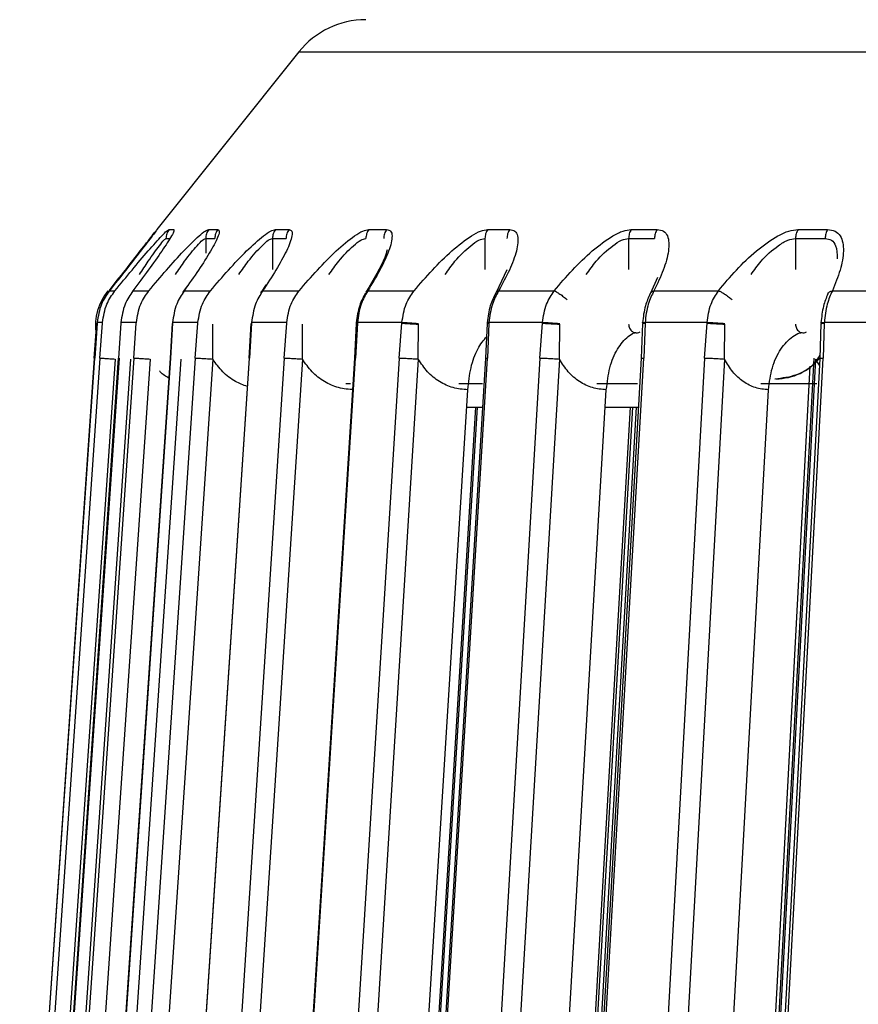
# Model space of a CAD drawing. Header units: millimetres. Extents: x -225 to 131, y -98 to 75.
# Tile 6 of 17: x -112 to -82, y 34 to 69. Entities that reach past the tile are written whole.
import ezdxf

# ---------------------------------------------------------------- set-up
doc = ezdxf.new("R2010")
doc.units = ezdxf.units.MM

msp = doc.modelspace()

# ---------------------------------------------------------------- linework, layer by layer
at = {"color": 7, "linetype": 'Continuous', "lineweight": 25}
for p, q in [((-101.901, 67.474), (-106.89, 61.237)), ((-106.887, 61.237), (-106.885, 61.237)), ((-106.46, 61.237), (-106.297, 61.237)), ((-105.067, 61.237), (-104.747, 61.237)), ((-102.723, 61.237), (-102.248, 61.237)), ((-99.449, 61.237), (-98.823, 61.237)), ((-95.274, 61.237), (-94.503, 61.237)), ((-90.236, 61.237), (-89.327, 61.237)), ((-84.38, 61.237), (-83.343, 61.237)), ((-105.175, 60.925), (-105.175, 60.406)), ((-102.829, 60.925), (-102.829, 59.839)), ((-95.371, 60.925), (-95.371, 59.839)), ((-90.328, 60.925), (-90.328, 59.839)), ((-84.467, 60.925), (-84.467, 59.839)), ((-94.6, 59.818), (-94.98, 59.029)), ((-89.316, 59.55), (-89.561, 59.005)), ((-108.554, 59.088), (-108.36, 59.088)), ((-107.731, 59.088), (-107.169, 59.088)), ((-105.828, 59.252), (-105.962, 59.061)), ((-105.933, 59.088), (-105.007, 59.088)), ((-103.062, 59.298), (-103.22, 59.054)), ((-103.175, 59.088), (-101.895, 59.088)), ((-99.483, 59.088), (-97.859, 59.088)), ((-94.89, 59.088), (-92.938, 59.088)), ((-89.438, 59.088), (-87.175, 59.088)), ((-83.176, 59.088), (-80.622, 59.088)), ((-109.086, 56.725), (-109.002, 57.948)), ((-108.986, 57.948), (-109.07, 56.725)), ((-108.984, 57.977), (-108.986, 57.948)), ((-108.797, 57.977), (-108.984, 57.977)), ((-108.886, 56.725), (-108.799, 57.948)), ((-108.799, 57.948), (-108.797, 57.977)), ((-108.153, 57.948), (-108.232, 56.725)), ((-108.151, 57.977), (-108.153, 57.948)), ((-107.609, 57.977), (-108.151, 57.977)), ((-107.701, 56.725), (-107.611, 57.948)), ((-107.611, 57.948), (-107.609, 57.977)), ((-106.352, 57.945), (-106.425, 56.724)), ((-106.34, 57.948), (-106.414, 56.725)), ((-106.338, 57.977), (-106.34, 57.948)), ((-105.447, 57.977), (-106.338, 57.977)), ((-105.54, 56.725), (-105.449, 57.948)), ((-105.449, 57.948), (-105.447, 57.977)), ((-104.928, 56.691), (-104.923, 57.913)), ((-103.589, 57.944), (-103.657, 56.724)), ((-103.564, 57.948), (-103.632, 56.725)), ((-103.562, 57.977), (-103.564, 57.948)), ((-102.329, 57.977), (-103.562, 57.977)), ((-102.424, 56.725), (-102.331, 57.948)), ((-102.331, 57.948), (-102.329, 57.977)), ((-101.781, 56.691), (-101.773, 57.913)), ((-99.892, 57.943), (-99.954, 56.723)), ((-99.85, 57.948), (-99.912, 56.725)), ((-99.848, 57.977), (-99.85, 57.948)), ((-98.285, 57.977), (-99.848, 57.977)), ((-98.379, 56.725), (-98.287, 57.948)), ((-98.287, 57.948), (-98.285, 57.977)), ((-97.711, 56.691), (-97.7, 57.913)), ((-95.295, 57.941), (-95.35, 56.721)), ((-95.232, 57.948), (-95.287, 56.725)), ((-95.23, 57.977), (-95.232, 57.948)), ((-93.35, 57.977), (-95.23, 57.977)), ((-93.444, 56.725), (-93.352, 57.948)), ((-93.352, 57.948), (-93.35, 57.977)), ((-92.757, 56.691), (-92.743, 57.913)), ((-89.84, 57.939), (-89.888, 56.719)), ((-89.751, 57.948), (-89.799, 56.725)), ((-89.75, 57.977), (-89.751, 57.948)), ((-87.57, 57.977), (-89.75, 57.977)), ((-87.663, 56.725), (-87.572, 57.948)), ((-87.572, 57.948), (-87.57, 57.977)), ((-86.963, 56.691), (-86.946, 57.913)), ((-83.575, 57.936), (-83.616, 56.717)), ((-83.458, 57.948), (-83.498, 56.725)), ((-83.456, 57.977), (-83.458, 57.948)), ((-80.998, 57.977), (-83.456, 57.977)), ((-109.086, 56.725), (-111.705, 18.872)), ((-111.688, 18.872), (-109.07, 56.725)), ((-108.886, 56.725), (-111.499, 18.872)), ((-108.353, 56.691), (-110.966, 18.837)), ((-110.832, 18.872), (-108.232, 56.725)), ((-110.399, 18.837), (-107.799, 56.691)), ((-107.701, 56.725), (-110.284, 18.872)), ((-107.126, 56.691), (-109.709, 18.837)), ((-108.971, 18.872), (-106.414, 56.725)), ((-108.593, 18.837), (-106.036, 56.691)), ((-105.54, 56.725), (-108.07, 18.872)), ((-104.928, 56.691), (-107.459, 18.837)), ((-106.124, 18.872), (-103.632, 56.725)), ((-102.424, 56.725), (-104.878, 18.872)), ((-101.781, 56.691), (-104.235, 18.837)), ((-102.315, 18.872), (-99.912, 56.725)), ((-98.379, 56.725), (-100.736, 18.872)), ((-97.711, 56.691), (-100.068, 18.837)), ((-97.58, 18.872), (-95.287, 56.725)), ((-93.444, 56.725), (-95.681, 18.872)), ((-92.757, 56.691), (-94.994, 18.837)), ((-91.962, 18.872), (-89.799, 56.725)), ((-87.663, 56.725), (-89.76, 18.872)), ((-86.963, 56.691), (-89.06, 18.837)), ((-83.831, 56.725), (-85.851, 18.872)), ((-83.767, 56.691), (-85.787, 18.837)), ((-85.51, 18.872), (-83.498, 56.725)), ((-83.628, 56.472), (-83.767, 56.691)), ((-100.251, 55.839), (-100.095, 55.839)), ((-96.284, 55.839), (-95.459, 55.839)), ((-91.44, 55.839), (-90.011, 55.839)), ((-85.691, 55.839), (-83.72, 55.839)), ((-98.782, 10.539), (-95.976, 55.614)), ((-93.992, 6.844), (-91.11, 55.614)), ((-88.298, 3.643), (-85.418, 55.614)), ((-95.644, 55), (-97.838, 18.872)), ((-96.014, 55), (-95.445, 55)), ((-90.192, 55), (-92.263, 18.872)), ((-90.059, 55), (-92.131, 18.837)), ((-91.146, 55), (-89.985, 55))]:
    msp.add_line(p, q, dxfattribs=at)
at = {"color": 7, "linetype": 'Continuous', "lineweight": 25, "flags": 128}
for points in [[(-108.213, 56.722), (-109.472, 38.387), (-110.812, 18.869)], [(-106.41, 56.722), (-107.649, 38.386), (-108.967, 18.868)], [(-103.647, 56.721), (-104.854, 38.386), (-106.138, 18.871)], [(-99.948, 56.72), (-101.112, 38.385), (-102.351, 18.87)], [(-95.347, 56.719), (-96.458, 38.384), (-97.64, 18.869)], [(-89.886, 56.718), (-90.934, 38.383), (-92.049, 18.867)], [(-83.615, 56.717), (-84.59, 38.381), (-85.627, 18.863)], [(-83.962, 56.443), (-84.926, 38.381), (-85.967, 18.863)], [(-95.702, 55), (-96.712, 38.384), (-97.897, 18.866)], [(-90.278, 55), (-91.23, 38.383), (-92.349, 18.864)]]:
    msp.add_lwpolyline(points, dxfattribs=at)
at = {"color": 7, "linetype": 'Continuous', "lineweight": 25}
for centre, radius, start, end in [((-99.558, 65.6), 3, 90, 141.3402), ((-107.048, 57.839), 2, 141.3402, 186.5618), ((-85.157, 58), 2, 270, 320.2318)]:
    msp.add_arc(centre, radius, start, end, dxfattribs=at)
for points in [[(-101.901, 67.474), (-101.806, 67.474), (-101.617, 67.474), (-100.092, 67.474), (-97.673, 67.474), (-94.295, 67.474), (-90.013, 67.474), (-84.864, 67.474), (-78.897, 67.474), (-72.171, 67.474), (-64.749, 67.474), (-56.704, 67.474), (-48.113, 67.474), (-39.058, 67.474), (-29.628, 67.474), (-19.912, 67.474), (-10.004, 67.474), (-3.335, 67.474), (0, 67.474)], [(-106.46, 61.237), (-106.492, 61.19), (-106.555, 61.095), (-106.564, 60.981), (-106.569, 60.925)], [(-105.067, 61.237), (-105.099, 61.19), (-105.161, 61.095), (-105.17, 60.981), (-105.175, 60.925)], [(-104.747, 61.237), (-104.778, 61.19), (-104.84, 61.095), (-104.849, 60.981), (-104.854, 60.925)], [(-102.723, 61.237), (-102.754, 61.19), (-102.814, 61.095), (-102.824, 60.981), (-102.829, 60.925)], [(-102.248, 61.237), (-102.278, 61.19), (-102.338, 61.095), (-102.348, 60.981), (-102.353, 60.925)], [(-99.449, 61.237), (-99.478, 61.19), (-99.537, 61.095), (-99.546, 60.981), (-99.551, 60.925)], [(-98.823, 61.237), (-98.852, 61.19), (-98.91, 61.095), (-98.92, 60.981), (-98.924, 60.925)], [(-95.274, 61.237), (-95.302, 61.19), (-95.358, 61.095), (-95.367, 60.981), (-95.371, 60.925)], [(-94.503, 61.237), (-94.531, 61.19), (-94.587, 61.095), (-94.595, 60.981), (-94.6, 60.925)], [(-90.236, 61.237), (-90.262, 61.19), (-90.316, 61.095), (-90.324, 60.981), (-90.328, 60.925)], [(-89.327, 61.237), (-89.354, 61.19), (-89.406, 61.095), (-89.415, 60.981), (-89.419, 60.925)], [(-84.38, 61.237), (-84.405, 61.19), (-84.455, 61.095), (-84.463, 60.981), (-84.467, 60.925)], [(-83.343, 61.237), (-83.367, 61.19), (-83.416, 61.095), (-83.424, 60.981), (-83.428, 60.925)], [(-105.175, 60.925), (-105.123, 60.925), (-105.019, 60.925), (-104.909, 60.925), (-104.854, 60.925)], [(-102.829, 60.925), (-102.751, 60.925), (-102.595, 60.925), (-102.434, 60.925), (-102.353, 60.925)], [(-90.328, 60.925), (-90.178, 60.925), (-89.878, 60.925), (-89.572, 60.925), (-89.419, 60.925)], [(-84.467, 60.925), (-84.295, 60.925), (-83.951, 60.925), (-83.602, 60.925), (-83.428, 60.925)]]:
    msp.add_open_spline(points, degree=3, dxfattribs=at)
for points, knots in [([(-108.569, 59.088), (-108.375, 59.334), (-107.986, 59.825), (-107.451, 60.508), (-107.102, 60.957), (-106.942, 61.164), (-106.928, 61.184), (-106.927, 61.185)], [0, 0, 0, 0, 0.281924, 0.563643, 0.845158, 0.990176, 1, 1, 1, 1]), ([(-106.885, 61.237), (-106.892, 61.226), (-106.907, 61.203), (-107.085, 60.968), (-107.444, 60.501), (-107.973, 59.824), (-108.36, 59.333), (-108.554, 59.088)], [0, 0, 0, 0, 0.122409, 0.251447, 0.501561, 0.751144, 1, 1, 1, 1]), ([(-108.36, 59.088), (-108.158, 59.334), (-107.754, 59.826), (-107.181, 60.504), (-106.765, 60.969), (-106.53, 61.203), (-106.483, 61.226), (-106.46, 61.237)], [0, 0, 0, 0, 0.249974, 0.499767, 0.749379, 0.877962, 1, 1, 1, 1]), ([(-106.297, 61.237), (-106.289, 61.226), (-106.273, 61.203), (-106.393, 60.968), (-106.696, 60.501), (-107.177, 59.824), (-107.547, 59.333), (-107.731, 59.088)], [0, 0, 0, 0, 0.122409, 0.251447, 0.501561, 0.751144, 1, 1, 1, 1]), ([(-107.169, 59.088), (-106.962, 59.334), (-106.548, 59.826), (-105.937, 60.504), (-105.471, 60.969), (-105.183, 61.203), (-105.105, 61.226), (-105.067, 61.237)], [0, 0, 0, 0, 0.249974, 0.499767, 0.749379, 0.877962, 1, 1, 1, 1]), ([(-104.747, 61.237), (-104.724, 61.226), (-104.676, 61.203), (-104.738, 60.968), (-104.981, 60.501), (-105.41, 59.824), (-105.759, 59.333), (-105.933, 59.088)], [0, 0, 0, 0, 0.122409, 0.251447, 0.501561, 0.751144, 1, 1, 1, 1]), ([(-105.007, 59.088), (-104.797, 59.334), (-104.376, 59.826), (-103.733, 60.504), (-103.222, 60.969), (-102.883, 61.203), (-102.775, 61.226), (-102.723, 61.237)], [0, 0, 0, 0, 0.249974, 0.499767, 0.749379, 0.877962, 1, 1, 1, 1]), ([(-102.248, 61.237), (-102.21, 61.226), (-102.132, 61.203), (-102.135, 60.968), (-102.315, 60.501), (-102.689, 59.824), (-103.013, 59.333), (-103.175, 59.088)], [0, 0, 0, 0, 0.122409, 0.251447, 0.501561, 0.751144, 1, 1, 1, 1]), ([(-101.895, 59.088), (-101.683, 59.334), (-101.259, 59.826), (-100.591, 60.504), (-100.038, 60.969), (-99.651, 61.203), (-99.515, 61.226), (-99.449, 61.237)], [0, 0, 0, 0, 0.249974, 0.499767, 0.749379, 0.877962, 1, 1, 1, 1]), ([(-98.823, 61.237), (-98.77, 61.226), (-98.662, 61.203), (-98.607, 60.968), (-98.723, 60.501), (-99.038, 59.824), (-99.335, 59.333), (-99.483, 59.088)], [0, 0, 0, 0, 0.122409, 0.251447, 0.501561, 0.751144, 1, 1, 1, 1]), ([(-97.859, 59.088), (-97.648, 59.334), (-97.225, 59.826), (-96.537, 60.504), (-95.948, 60.969), (-95.517, 61.203), (-95.353, 61.226), (-95.274, 61.237)], [0, 0, 0, 0, 0.2499742, 0.4997672, 0.749379, 0.8779624, 1, 1, 1, 1]), ([(-94.503, 61.237), (-94.436, 61.226), (-94.299, 61.203), (-94.185, 60.968), (-94.237, 60.501), (-94.49, 59.824), (-94.757, 59.333), (-94.89, 59.088)], [0, 0, 0, 0, 0.122409, 0.251447, 0.501561, 0.751144, 1, 1, 1, 1]), ([(-92.938, 59.088), (-92.729, 59.334), (-92.311, 59.826), (-91.609, 60.504), (-90.989, 60.969), (-90.518, 61.203), (-90.328, 61.226), (-90.236, 61.237)], [0, 0, 0, 0, 0.2499742, 0.4997672, 0.749379, 0.8779624, 1, 1, 1, 1]), ([(-89.327, 61.237), (-89.247, 61.226), (-89.083, 61.203), (-88.911, 60.968), (-88.897, 60.501), (-89.086, 59.824), (-89.321, 59.333), (-89.438, 59.088)], [0, 0, 0, 0, 0.122409, 0.251447, 0.501561, 0.751144, 1, 1, 1, 1]), ([(-87.175, 59.088), (-86.97, 59.334), (-86.561, 59.826), (-85.851, 60.504), (-85.206, 60.969), (-84.699, 61.203), (-84.485, 61.226), (-84.38, 61.237)], [0, 0, 0, 0, 0.249974, 0.499767, 0.749379, 0.877962, 1, 1, 1, 1]), ([(-83.343, 61.237), (-83.25, 61.226), (-83.059, 61.203), (-82.832, 60.968), (-82.753, 60.501), (-82.876, 59.824), (-83.076, 59.333), (-83.176, 59.088)], [0, 0, 0, 0, 0.122409, 0.251447, 0.501561, 0.751144, 1, 1, 1, 1]), ([(-107.497, 59.661), (-107.393, 59.819), (-107.136, 60.207), (-106.843, 60.617), (-106.633, 60.883), (-106.59, 60.911), (-106.569, 60.925)], [0, 0, 0, 0, 0.253874, 0.625977, 0.822592, 1, 1, 1, 1]), ([(-106.569, 60.925), (-106.544, 60.925), (-106.5, 60.925), (-106.451, 60.925), (-106.431, 60.925)], [0, 0, 0, 0, 0.585789, 1, 1, 1, 1]), ([(-106.236, 59.661), (-106.128, 59.819), (-105.862, 60.207), (-105.531, 60.617), (-105.278, 60.883), (-105.208, 60.911), (-105.175, 60.925)], [0, 0, 0, 0, 0.253874, 0.625977, 0.822592, 1, 1, 1, 1]), ([(-104.013, 59.661), (-103.902, 59.819), (-103.629, 60.207), (-103.264, 60.617), (-102.969, 60.883), (-102.874, 60.911), (-102.829, 60.925)], [0, 0, 0, 0, 0.253874, 0.625977, 0.822592, 1, 1, 1, 1]), ([(-100.848, 59.661), (-100.735, 59.819), (-100.458, 60.207), (-100.062, 60.617), (-99.729, 60.883), (-99.608, 60.911), (-99.551, 60.925)], [0, 0, 0, 0, 0.253874, 0.625977, 0.822592, 1, 1, 1, 1]), ([(-96.769, 59.661), (-96.656, 59.819), (-96.377, 60.207), (-95.954, 60.617), (-95.585, 60.883), (-95.44, 60.911), (-95.371, 60.925)], [0, 0, 0, 0, 0.2538739, 0.6259767, 0.8225919, 1, 1, 1, 1]), ([(-91.814, 59.661), (-91.701, 59.819), (-91.423, 60.207), (-90.976, 60.617), (-90.575, 60.883), (-90.408, 60.911), (-90.328, 60.925)], [0, 0, 0, 0, 0.253874, 0.625977, 0.822592, 1, 1, 1, 1]), ([(-86.028, 59.661), (-85.916, 59.819), (-85.641, 60.207), (-85.175, 60.617), (-84.745, 60.883), (-84.557, 60.911), (-84.467, 60.925)], [0, 0, 0, 0, 0.253874, 0.625977, 0.822592, 1, 1, 1, 1]), ([(-83.428, 60.925), (-83.35, 60.911), (-83.186, 60.882), (-83.016, 60.644), (-83.007, 60.375), (-83.002, 60.211)], [0, 0, 0, 0, 0.258928, 0.545917, 1, 1, 1, 1]), ([(-98.804, 60.519), (-98.829, 60.435), (-98.948, 60.04), (-99.283, 59.482), (-99.547, 59.044)], [0, 0, 0, 0, 0.214075, 1, 1, 1, 1]), ([(-108.554, 59.088), (-108.658, 58.936), (-108.887, 58.603), (-108.95, 58.198), (-108.984, 57.977)], [0, 0, 0, 0, 0.45392, 1, 1, 1, 1]), ([(-108.797, 57.977), (-108.763, 58.198), (-108.699, 58.603), (-108.466, 58.936), (-108.36, 59.088)], [0, 0, 0, 0, 0.54608, 1, 1, 1, 1]), ([(-107.731, 59.088), (-107.832, 58.936), (-108.055, 58.603), (-108.117, 58.198), (-108.151, 57.977)], [0, 0, 0, 0, 0.45392, 1, 1, 1, 1]), ([(-107.609, 57.977), (-107.575, 58.198), (-107.511, 58.603), (-107.275, 58.936), (-107.169, 59.088)], [0, 0, 0, 0, 0.54608, 1, 1, 1, 1]), ([(-105.933, 59.088), (-106.03, 58.936), (-106.245, 58.603), (-106.305, 58.198), (-106.338, 57.977)], [0, 0, 0, 0, 0.45392, 1, 1, 1, 1]), ([(-105.964, 59.032), (-105.965, 59.037), (-105.971, 59.067), (-105.95, 59.078), (-105.933, 59.088)], [0, 0, 0, 0, 0.183323, 1, 1, 1, 1]), ([(-105.447, 57.977), (-105.412, 58.198), (-105.349, 58.603), (-105.114, 58.936), (-105.007, 59.088)], [0, 0, 0, 0, 0.54608, 1, 1, 1, 1]), ([(-103.175, 59.088), (-103.268, 58.936), (-103.472, 58.603), (-103.53, 58.198), (-103.562, 57.977)], [0, 0, 0, 0, 0.45392, 1, 1, 1, 1]), ([(-103.225, 58.993), (-103.227, 59.013), (-103.231, 59.058), (-103.195, 59.077), (-103.175, 59.088)], [0, 0, 0, 0, 0.440089, 1, 1, 1, 1]), ([(-102.329, 57.977), (-102.295, 58.198), (-102.233, 58.603), (-102, 58.936), (-101.895, 59.088)], [0, 0, 0, 0, 0.54608, 1, 1, 1, 1]), ([(-99.483, 59.088), (-99.57, 58.936), (-99.763, 58.603), (-99.818, 58.198), (-99.848, 57.977)], [0, 0, 0, 0, 0.45392, 1, 1, 1, 1]), ([(-98.285, 57.977), (-98.252, 58.198), (-98.192, 58.603), (-97.963, 58.936), (-97.859, 59.088)], [0, 0, 0, 0, 0.54608, 1, 1, 1, 1]), ([(-94.89, 59.088), (-94.971, 58.936), (-95.15, 58.603), (-95.202, 58.198), (-95.23, 57.977)], [0, 0, 0, 0, 0.45392, 1, 1, 1, 1]), ([(-94.986, 59), (-94.981, 59.018), (-94.969, 59.06), (-94.92, 59.077), (-94.89, 59.088)], [0, 0, 0, 0, 0.404826, 1, 1, 1, 1]), ([(-93.35, 57.977), (-93.319, 58.198), (-93.261, 58.603), (-93.039, 58.936), (-92.938, 59.088)], [0, 0, 0, 0, 0.54608, 1, 1, 1, 1]), ([(-92.938, 59.088), (-92.913, 59.077), (-92.861, 59.053), (-92.744, 58.978), (-92.613, 58.882), (-92.528, 58.81), (-92.486, 58.776)], [0, 0, 0, 0, 0.24293, 0.5, 0.75707, 1, 1, 1, 1]), ([(-89.438, 59.088), (-89.512, 58.936), (-89.675, 58.603), (-89.723, 58.198), (-89.75, 57.977)], [0, 0, 0, 0, 0.45392, 1, 1, 1, 1]), ([(-89.563, 58.989), (-89.553, 59.011), (-89.532, 59.057), (-89.471, 59.077), (-89.438, 59.088)], [0, 0, 0, 0, 0.457147, 1, 1, 1, 1]), ([(-87.57, 57.977), (-87.54, 58.198), (-87.486, 58.603), (-87.272, 58.936), (-87.175, 59.088)], [0, 0, 0, 0, 0.54608, 1, 1, 1, 1]), ([(-87.175, 59.088), (-87.145, 59.077), (-87.085, 59.053), (-86.959, 58.978), (-86.823, 58.882), (-86.739, 58.81), (-86.698, 58.776)], [0, 0, 0, 0, 0.24293, 0.5, 0.75707, 1, 1, 1, 1]), ([(-83.176, 59.088), (-83.242, 58.936), (-83.388, 58.603), (-83.432, 58.198), (-83.456, 57.977)], [0, 0, 0, 0, 0.45392, 1, 1, 1, 1]), ([(-83.333, 58.977), (-83.317, 59.003), (-83.286, 59.055), (-83.212, 59.077), (-83.176, 59.088)], [0, 0, 0, 0, 0.503588, 1, 1, 1, 1]), ([(-99.56, 59.014), (-99.638, 58.871), (-99.81, 58.553), (-99.86, 58.176), (-99.887, 57.969)], [0, 0, 0, 0, 0.449598, 1, 1, 1, 1]), ([(-94.992, 59.004), (-95.063, 58.862), (-95.221, 58.546), (-95.267, 58.173), (-95.292, 57.967)], [0, 0, 0, 0, 0.449256, 1, 1, 1, 1]), ([(-89.567, 58.992), (-89.631, 58.851), (-89.773, 58.538), (-89.815, 58.169), (-89.838, 57.966)], [0, 0, 0, 0, 0.448812, 1, 1, 1, 1]), ([(-83.334, 58.978), (-83.39, 58.839), (-83.515, 58.53), (-83.553, 58.166), (-83.574, 57.965)], [0, 0, 0, 0, 0.448239, 1, 1, 1, 1]), ([(-106.338, 57.971), (-106.342, 57.972), (-106.363, 57.975), (-106.349, 57.976), (-106.338, 57.977)], [0, 0, 0, 0, 0.1544, 1, 1, 1, 1]), ([(-99.855, 57.934), (-99.861, 57.934), (-99.895, 57.939), (-99.901, 57.945), (-99.867, 57.947), (-99.85, 57.948)], [0, 0, 0, 0, 0.10132, 0.564708, 1, 1, 1, 1]), ([(-99.853, 57.962), (-99.859, 57.963), (-99.894, 57.968), (-99.9, 57.973), (-99.865, 57.976), (-99.848, 57.977)], [0, 0, 0, 0, 0.101787, 0.564917, 1, 1, 1, 1]), ([(-98.287, 57.948), (-98.257, 57.947), (-98.196, 57.945), (-98.046, 57.936), (-97.871, 57.926), (-97.756, 57.917), (-97.7, 57.913)], [0, 0, 0, 0, 0.242184, 0.5, 0.757816, 1, 1, 1, 1]), ([(-98.285, 57.977), (-98.255, 57.976), (-98.194, 57.973), (-98.044, 57.965), (-97.87, 57.954), (-97.755, 57.946), (-97.699, 57.942)], [0, 0, 0, 0, 0.242193, 0.5, 0.757807, 1, 1, 1, 1]), ([(-95.257, 57.931), (-95.268, 57.933), (-95.303, 57.938), (-95.299, 57.945), (-95.254, 57.947), (-95.232, 57.948)], [0, 0, 0, 0, 0.192103, 0.60868, 1, 1, 1, 1]), ([(-95.255, 57.96), (-95.266, 57.961), (-95.302, 57.967), (-95.298, 57.973), (-95.252, 57.976), (-95.23, 57.977)], [0, 0, 0, 0, 0.192526, 0.60887, 1, 1, 1, 1]), ([(-93.352, 57.948), (-93.318, 57.947), (-93.248, 57.945), (-93.089, 57.936), (-92.911, 57.926), (-92.798, 57.917), (-92.743, 57.913)], [0, 0, 0, 0, 0.242184, 0.5, 0.757816, 1, 1, 1, 1]), ([(-93.35, 57.977), (-93.316, 57.976), (-93.246, 57.973), (-93.087, 57.965), (-92.909, 57.954), (-92.796, 57.946), (-92.742, 57.942)], [0, 0, 0, 0, 0.242193, 0.5, 0.757807, 1, 1, 1, 1]), ([(-90.328, 57.913), (-90.327, 57.889), (-90.323, 57.84), (-90.297, 57.769), (-90.254, 57.704), (-90.199, 57.656), (-90.133, 57.623), (-90.057, 57.609), (-89.983, 57.619), (-89.94, 57.64), (-89.923, 57.648)], [0, 0, 0, 0, 0.11654, 0.238689, 0.366565, 0.500268, 0.608153, 0.74998, 0.903842, 1, 1, 1, 1]), ([(-89.802, 57.957), (-89.816, 57.96), (-89.85, 57.966), (-89.833, 57.973), (-89.777, 57.976), (-89.75, 57.977)], [0, 0, 0, 0, 0.2689291, 0.6458788, 1, 1, 1, 1]), ([(-89.834, 57.938), (-89.833, 57.94), (-89.832, 57.945), (-89.78, 57.947), (-89.751, 57.948)], [0, 0, 0, 0, 0.436965, 1, 1, 1, 1]), ([(-87.572, 57.948), (-87.534, 57.947), (-87.455, 57.945), (-87.289, 57.936), (-87.109, 57.926), (-86.999, 57.917), (-86.946, 57.913)], [0, 0, 0, 0, 0.242184, 0.5, 0.757816, 1, 1, 1, 1]), ([(-87.57, 57.977), (-87.532, 57.976), (-87.454, 57.973), (-87.287, 57.965), (-87.107, 57.954), (-86.998, 57.946), (-86.945, 57.942)], [0, 0, 0, 0, 0.2421934, 0.5, 0.7578066, 1, 1, 1, 1]), ([(-84.467, 57.913), (-84.465, 57.889), (-84.462, 57.84), (-84.437, 57.769), (-84.397, 57.704), (-84.344, 57.656), (-84.281, 57.623), (-84.209, 57.609), (-84.138, 57.619), (-84.097, 57.64), (-84.081, 57.648)], [0, 0, 0, 0, 0.11654, 0.238689, 0.366565, 0.500268, 0.608153, 0.74998, 0.903842, 1, 1, 1, 1]), ([(-83.575, 57.936), (-83.57, 57.939), (-83.558, 57.945), (-83.491, 57.947), (-83.458, 57.948)], [0, 0, 0, 0, 0.5145095, 1, 1, 1, 1]), ([(-83.574, 57.965), (-83.568, 57.968), (-83.557, 57.973), (-83.489, 57.976), (-83.456, 57.977)], [0, 0, 0, 0, 0.5151456, 1, 1, 1, 1]), ([(-95.976, 55.614), (-95.946, 55.877), (-95.886, 56.403), (-95.64, 57.089), (-95.419, 57.351), (-95.308, 57.482)], [0, 0, 0, 0, 0.333965, 0.666683, 1, 1, 1, 1]), ([(-91.11, 55.614), (-91.078, 55.878), (-91.015, 56.406), (-90.73, 57.079), (-90.414, 57.446), (-90.18, 57.602), (-90.083, 57.617), (-90.058, 57.621)], [0, 0, 0, 0, 0.271699, 0.542382, 0.813553, 0.952685, 1, 1, 1, 1]), ([(-85.418, 55.614), (-85.385, 55.878), (-85.319, 56.406), (-85, 57.079), (-84.641, 57.446), (-84.378, 57.601), (-84.269, 57.616), (-84.243, 57.62)], [0, 0, 0, 0, 0.272943, 0.544865, 0.817278, 0.957046, 1, 1, 1, 1]), ([(-108.886, 56.725), (-108.875, 56.725), (-108.859, 56.724), (-108.789, 56.72), (-108.719, 56.716), (-108.634, 56.71), (-108.514, 56.702), (-108.416, 56.695), (-108.353, 56.691)], [0, 0, 0, 0, 0.239393, 0.36832, 0.5, 0.63168, 0.760607, 1, 1, 1, 1]), ([(-108.211, 56.722), (-108.214, 56.722), (-108.24, 56.725), (-108.236, 56.725), (-108.232, 56.725)], [0, 0, 0, 0, 0.131701, 1, 1, 1, 1]), ([(-107.701, 56.725), (-107.684, 56.725), (-107.658, 56.724), (-107.578, 56.72), (-107.501, 56.716), (-107.411, 56.71), (-107.286, 56.702), (-107.189, 56.695), (-107.126, 56.691)], [0, 0, 0, 0, 0.239393, 0.36832, 0.5, 0.63168, 0.760607, 1, 1, 1, 1]), ([(-106.408, 56.721), (-106.412, 56.722), (-106.435, 56.725), (-106.423, 56.725), (-106.414, 56.725)], [0, 0, 0, 0, 0.2128928, 1, 1, 1, 1]), ([(-105.54, 56.725), (-105.518, 56.725), (-105.483, 56.724), (-105.393, 56.72), (-105.31, 56.716), (-105.216, 56.71), (-105.087, 56.702), (-104.991, 56.695), (-104.928, 56.691)], [0, 0, 0, 0, 0.2393933, 0.3683198, 0.5, 0.6316802, 0.7606067, 1, 1, 1, 1]), ([(-103.712, 55.73), (-103.854, 55.782), (-104.171, 55.898), (-104.598, 56.228), (-104.818, 56.536), (-104.928, 56.691)], [0, 0, 0, 0, 0.289042, 0.644348, 1, 1, 1, 1]), ([(-103.645, 56.721), (-103.65, 56.722), (-103.667, 56.725), (-103.647, 56.725), (-103.632, 56.725)], [0, 0, 0, 0, 0.283203, 1, 1, 1, 1]), ([(-102.424, 56.725), (-102.395, 56.725), (-102.352, 56.724), (-102.253, 56.72), (-102.165, 56.716), (-102.067, 56.71), (-101.936, 56.702), (-101.842, 56.695), (-101.781, 56.691)], [0, 0, 0, 0, 0.239393, 0.36832, 0.5, 0.63168, 0.760607, 1, 1, 1, 1]), ([(-99.973, 55.614), (-100.154, 55.629), (-100.514, 55.66), (-101.016, 55.888), (-101.46, 56.225), (-101.674, 56.536), (-101.781, 56.691)], [0, 0, 0, 0, 0.251101, 0.50021, 0.749983, 1, 1, 1, 1]), ([(-99.948, 56.72), (-99.951, 56.721), (-99.962, 56.724), (-99.932, 56.725), (-99.912, 56.725)], [0, 0, 0, 0, 0.344498, 1, 1, 1, 1]), ([(-98.379, 56.725), (-98.346, 56.725), (-98.295, 56.724), (-98.188, 56.72), (-98.095, 56.716), (-97.994, 56.71), (-97.862, 56.702), (-97.771, 56.695), (-97.711, 56.691)], [0, 0, 0, 0, 0.239393, 0.36832, 0.5, 0.63168, 0.760607, 1, 1, 1, 1]), ([(-95.976, 55.614), (-96.15, 55.629), (-96.495, 55.66), (-96.978, 55.888), (-97.404, 56.225), (-97.609, 56.536), (-97.711, 56.691)], [0, 0, 0, 0, 0.251101, 0.50021, 0.749983, 1, 1, 1, 1]), ([(-95.345, 56.719), (-95.347, 56.719), (-95.355, 56.721), (-95.348, 56.724), (-95.311, 56.725), (-95.287, 56.725)], [0, 0, 0, 0, 0.07421, 0.398273, 1, 1, 1, 1]), ([(-93.444, 56.725), (-93.406, 56.725), (-93.347, 56.724), (-93.233, 56.72), (-93.136, 56.716), (-93.034, 56.71), (-92.902, 56.702), (-92.814, 56.695), (-92.757, 56.691)], [0, 0, 0, 0, 0.2393933, 0.3683198, 0.5, 0.6316802, 0.7606067, 1, 1, 1, 1]), ([(-91.11, 55.614), (-91.274, 55.629), (-91.603, 55.66), (-92.061, 55.888), (-92.465, 56.225), (-92.66, 56.536), (-92.757, 56.691)], [0, 0, 0, 0, 0.251101, 0.50021, 0.749983, 1, 1, 1, 1]), ([(-89.884, 56.718), (-89.885, 56.718), (-89.891, 56.721), (-89.875, 56.724), (-89.829, 56.725), (-89.799, 56.725)], [0, 0, 0, 0, 0.147104, 0.445652, 1, 1, 1, 1]), ([(-87.663, 56.725), (-87.62, 56.725), (-87.554, 56.724), (-87.434, 56.72), (-87.334, 56.716), (-87.231, 56.71), (-87.101, 56.702), (-87.017, 56.695), (-86.963, 56.691)], [0, 0, 0, 0, 0.239393, 0.36832, 0.5, 0.63168, 0.760607, 1, 1, 1, 1]), ([(-85.418, 55.614), (-85.573, 55.629), (-85.88, 55.66), (-86.31, 55.888), (-86.689, 56.225), (-86.871, 56.536), (-86.963, 56.691)], [0, 0, 0, 0, 0.251101, 0.50021, 0.749983, 1, 1, 1, 1]), ([(-85.191, 56), (-84.932, 56.032), (-84.414, 56.096), (-83.849, 56.435), (-83.662, 56.741), (-83.612, 56.824)], [0, 0, 0, 0, 0.422184, 0.843978, 1, 1, 1, 1]), ([(-83.613, 56.717), (-83.614, 56.718), (-83.615, 56.72), (-83.587, 56.724), (-83.533, 56.725), (-83.498, 56.725)], [0, 0, 0, 0, 0.210984, 0.487171, 1, 1, 1, 1]), ([(-106.458, 56.015), (-106.571, 56.082), (-106.697, 56.156), (-106.786, 56.269), (-106.795, 56.281)], [0, 0, 0, 0, 0.8958, 1, 1, 1, 1])]:
    msp.add_open_spline(points, degree=3, knots=knots, dxfattribs=at)

doc.saveas('drawing.dxf')
